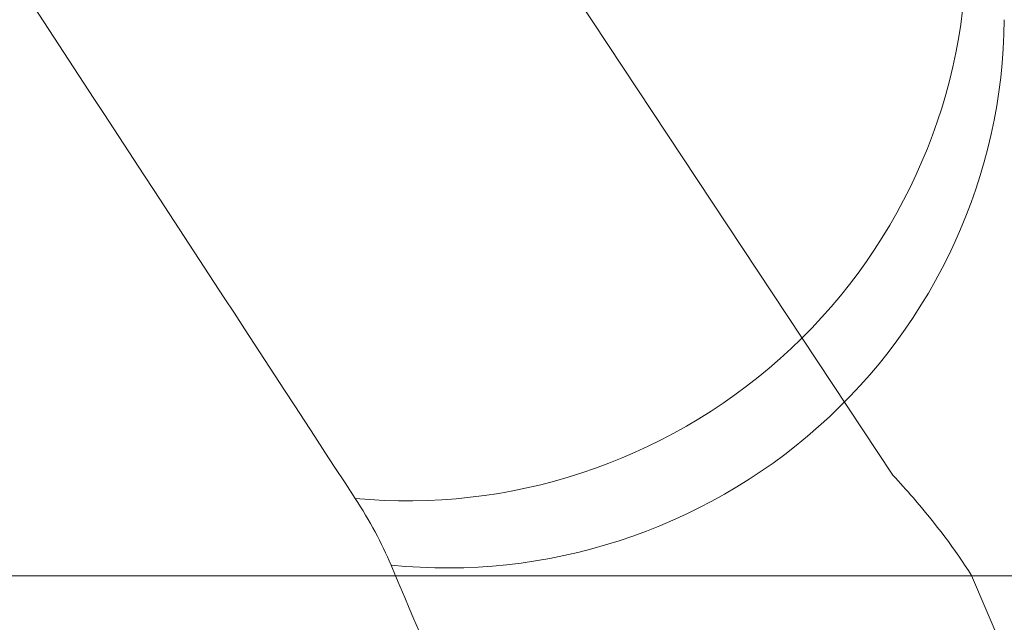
# Model space of a CAD drawing. Header units: millimetres. Extents: x -771 to 771, y -301 to 2485.
# Tile 29 of 256: x -217 to -181, y -2 to 20. Entities that reach past the tile are written whole.
import ezdxf

# ---------------------------------------------------------------- set-up
doc = ezdxf.new("R2010")
doc.units = ezdxf.units.MM
doc.layers.add('ORTHO$2', color=7, linetype='Continuous', true_color=0xffffff)
doc.layers.add('ORTHO$3', color=7, linetype='Continuous', true_color=0xffffff)

msp = doc.modelspace()

# ---------------------------------------------------------------- linework, layer by layer
at = {"layer": 'ORTHO$2', "color": 155, "linetype": 'Continuous', "lineweight": 13}
for p, q in [((-200.512, 26.305), (-185.505, 3.636)), ((-200.512, 26.305), (-185.505, 3.636)), ((-182.663, 0.014), (-164.841, -41.559)), ((-182.663, 0.014), (-164.841, -41.559))]:
    msp.add_line(p, q, dxfattribs=at)
for centre, major_axis, ratio, start_param, end_param in [((-202.754, 22.499), (16.71, 10.99), 0.984992, 4.027788, 5.694462), ((-202.754, 22.499), (16.71, 10.99), 0.984992, 4.027788, 5.694462), ((-201.44, 20.085), (18.382, 7.881), 0.988168, 4.201441, 5.873819), ((-201.44, 20.085), (18.382, 7.881), 0.988168, 4.201441, 5.873819)]:
    msp.add_ellipse(centre, major_axis=major_axis, ratio=ratio, start_param=start_param, end_param=end_param, dxfattribs=at)
for points, knots in [([(-513.212, 25.665), (-506.518, 23.535), (-499.816, 21.43), (-486.397, 17.277), (-472.961, 13.179), (-452.757, 7.211), (-439.251, 3.361), (-425.726, -0.422), (-418.954, -2.28), (-405.39, -5.925), (-398.599, -7.711), (-378.193, -12.961), (-364.549, -16.312), (-337.173, -22.694), (-323.441, -25.726), (-302.775, -30.018), (-295.875, -31.407), (-282.051, -34.097), (-275.127, -35.399), (-254.32, -39.169), (-240.401, -41.505), (-212.463, -45.805), (-198.444, -47.77), (-184.374, -49.542)], [0, 0, 0, 0, 0.0625, 0.0625, 0.125, 0.1875, 0.25, 0.25, 0.3125, 0.3125, 0.375, 0.375, 0.5, 0.5, 0.625, 0.625, 0.6875, 0.6875, 0.75, 0.75, 0.875, 0.875, 1, 1, 1, 1]), ([(-513.212, 25.665), (-506.518, 23.535), (-499.816, 21.43), (-486.397, 17.277), (-472.961, 13.179), (-452.757, 7.211), (-439.251, 3.361), (-425.726, -0.422), (-418.954, -2.28), (-405.39, -5.925), (-398.599, -7.711), (-378.193, -12.961), (-364.549, -16.312), (-337.173, -22.694), (-323.441, -25.726), (-302.775, -30.018), (-295.875, -31.407), (-282.051, -34.097), (-275.127, -35.399), (-254.32, -39.169), (-240.401, -41.505), (-212.463, -45.805), (-198.444, -47.77), (-184.374, -49.542)], [0, 0, 0, 0, 0.0625, 0.0625, 0.125, 0.1875, 0.25, 0.25, 0.3125, 0.3125, 0.375, 0.375, 0.5, 0.5, 0.625, 0.625, 0.6875, 0.6875, 0.75, 0.75, 0.875, 0.875, 1, 1, 1, 1]), ([(-184.374, -50.736), (-214.903, -46.887), (-245.388, -42.091), (-305.84, -30.787), (-335.841, -24.276), (-395.421, -9.731), (-425.001, -1.696), (-473.329, 12.558), (-492.177, 18.402), (-510.938, 24.454)], [0, 0, 0, 0, 0.274322, 0.274322, 0.5488, 0.5488, 0.823278, 0.823278, 1, 1, 1, 1]), ([(-184.374, -50.736), (-214.903, -46.887), (-245.388, -42.091), (-305.84, -30.787), (-335.841, -24.276), (-395.421, -9.731), (-425.001, -1.696), (-473.329, 12.558), (-492.177, 18.402), (-510.938, 24.454)], [0, 0, 0, 0, 0.274322, 0.274322, 0.5488, 0.5488, 0.823278, 0.823278, 1, 1, 1, 1]), ([(-184.374, -59.588), (-189.057, -58.993), (-198.436, -57.8), (-212.503, -55.847), (-226.597, -53.769), (-240.715, -51.556), (-254.858, -49.21), (-278.229, -45.121), (-310.966, -38.804), (-352.57, -29.694), (-394.226, -19.533), (-430.635, -9.805), (-462.49, -0.709), (-489.795, 7.428), (-508.187, 13.197), (-517.527, 16.127)], [0, 0, 0, 0, 0.041259, 0.082651, 0.124178, 0.165844, 0.207652, 0.249606, 0.373464, 0.499529, 0.622753, 0.749486, 0.830342, 0.913843, 1, 1, 1, 1]), ([(-184.374, -59.588), (-189.057, -58.993), (-198.436, -57.8), (-212.503, -55.847), (-226.597, -53.769), (-240.715, -51.556), (-254.858, -49.21), (-278.229, -45.121), (-310.966, -38.804), (-352.57, -29.694), (-394.226, -19.533), (-430.635, -9.805), (-462.49, -0.709), (-489.795, 7.428), (-508.187, 13.197), (-517.527, 16.127)], [0, 0, 0, 0, 0.041259, 0.082651, 0.124178, 0.165844, 0.207652, 0.249606, 0.373464, 0.499529, 0.622753, 0.749486, 0.830342, 0.913843, 1, 1, 1, 1]), ([(-182.663, 0.014), (-183.246, 0.939), (-183.949, 1.876), (-185.009, 3.095), (-185.252, 3.365), (-185.506, 3.636)], [0, 0, 0, 0, 0.779404, 0.779404, 1, 1, 1, 1]), ([(-182.663, 0.014), (-183.246, 0.939), (-183.949, 1.876), (-185.009, 3.095), (-185.252, 3.365), (-185.506, 3.636)], [0, 0, 0, 0, 0.779404, 0.779404, 1, 1, 1, 1]), ([(-182.382, -49.792), (-185.955, -41.391), (-189.513, -32.999), (-196.598, -16.264), (-200.125, -7.92), (-203.635, 0.387)], [0, 0, 0, 0, 0.5, 0.5, 1, 1, 1, 1]), ([(-182.382, -49.792), (-185.955, -41.391), (-189.513, -32.999), (-196.598, -16.264), (-200.125, -7.92), (-203.635, 0.387)], [0, 0, 0, 0, 0.5, 0.5, 1, 1, 1, 1])]:
    msp.add_open_spline(points, degree=3, knots=knots, dxfattribs=at)
for points in [[(-216.547, 20.559), (-212.689, 14.674), (-208.818, 8.75), (-204.935, 2.799)], [(-216.547, 20.559), (-212.689, 14.674), (-208.818, 8.75), (-204.935, 2.799)], [(-203.635, 0.387), (-203.971, 1.182), (-204.405, 1.986), (-204.935, 2.799)], [(-203.635, 0.387), (-203.971, 1.182), (-204.405, 1.986), (-204.935, 2.799)]]:
    msp.add_open_spline(points, degree=3, dxfattribs=at)
at = {"layer": 'ORTHO$3', "color": 155, "linetype": 'Continuous', "lineweight": 18}
for p, q in [((-209.333, 0, 620.943), (-206.92, 0, 666.994)), ((-206.848, 0, 670.161), (-207.847, 0, 670.161)), ((-206.542, 0, 675.987), (-207.542, 0, 675.987)), ((-206.92, 0, 666.994), (-206.062, 0, 683.366)), ((-203.134, 0, 689.882), (-203.134, 0, 688.766)), ((-200.526, 0, 690.867), (-200.526, 0, 689.866)), ((-199.165, 0, 691.001), (-199.165, 0, 690)), ((-199.071, 0, 690), (-151.101, 0, 690)), ((-198.314, 0, 691.002), (-198.314, 0, 690))]:
    msp.add_line(p, q, dxfattribs=at)
at = {"layer": 'ORTHO$3', "color": 155, "linetype": 'Continuous', "lineweight": 13}
for p, q in [((-206.854, 0, 670.024), (-207.852, 0, 670.024)), ((-199.929, 0, 670.963), (-202.343, 0, 624.638)), ((-199.071, 0, 690), (-199.929, 0, 670.963)), ((-160.78, 0, 670.963), (-199.929, 0, 670.963)), ((-148.921, 0, 693.672), (-198.019, 0, 693.672)), ((-197.974, 0, 694.08), (-148.93, 0, 694.08))]:
    msp.add_line(p, q, dxfattribs=at)
at = {"layer": 'ORTHO$3', "color": 155, "linetype": 'Continuous', "lineweight": 18, "extrusion": (0, -1, 0)}
msp.add_arc((-199.071, 683), 7, 90, 177, dxfattribs=at)
at = {"layer": 'ORTHO$3', "color": 155, "linetype": 'Continuous', "lineweight": 13, "extrusion": (0, -1, 0)}
for centre, major_axis, ratio, start_param, end_param in [((-211.443, 0, 674.093), (9.945, 0, -1.045), 0.648149, 3.141593, 4.81846), ((-211.443, 0, 674.093), (9.945, 0, -1.045), 0.189066, 1.498103, 3.141593), ((-211.053, 0, 677.804), (-9.945, 0, 1.045), 0.189023, 4.652801, 6.283185), ((-210.57, 0, 675.802), (0.499, 0, -0.028), 0.185428, 0.763088, 1.488984), ((-210.303, 0, 679.528), (0.499, 0, -0.031), 0.186461, 0.805108, 1.503368), ((-202.343, 0, 620.576), (6.99, 0, -0.366), 0.579638, 1.601165, 3.141593), ((-199.929, 0, 666.628), (6.99, 0, -0.366), 0.618734, 1.603211, 3.141593), ((-200.737, 0, 694.083), (0.5, 0, -0.001), 0.175536, 0.19241, 1.434678), ((-198.035, 0, 695.544), (0.5, 0, -0.005), 0.176459, 1.445065, 2.692501), ((-192.024, 0, 695.578), (0.393, 0, -9.992), 0.137939, 1.740043, 3.164727), ((-178.714, 0, 35.83), (2.655, 0, 1.398), 0.992707, 2.834461, 4.230744)]:
    msp.add_ellipse(centre, major_axis=major_axis, ratio=ratio, start_param=start_param, end_param=end_param, dxfattribs=at)
at = {"layer": 'ORTHO$3', "color": 155, "linetype": 'Continuous', "lineweight": 18, "extrusion": (0, -1, 0)}
for centre, major_axis, ratio, start_param, end_param in [((-200.314, 0, 703.662), (0.159, 0, 0.474), 0.999405, 0.278997, 0.638487), ((-200.314, 0, 703.662), (0.159, 0, 0.474), 0.999405, 5.39629, 6.43753), ((-197.77, 0, 704.36), (-0.412, 0, -0.283), 0.999732, 4.335447, 5.402434)]:
    msp.add_ellipse(centre, major_axis=major_axis, ratio=ratio, start_param=start_param, end_param=end_param, dxfattribs=at)
at = {"layer": 'ORTHO$3', "color": 155, "linetype": 'Continuous', "lineweight": 13}
for points, knots in [([(0, 0, 612.588), (-11.473, 0, 612.588), (-34.387, 0, 612.485), (-68.658, 0, 612.022), (-102.831, 0, 611.255), (-136.904, 0, 610.185), (-170.88, 0, 608.815), (-193.465, 0, 607.704), (-210.379, 0, 606.796), (-216.013, 0, 606.481), (-223.05, 0, 606.072), (-225.161, 0, 605.948), (-227.271, 0, 605.823), (-228.677, 0, 605.739), (-229.381, 0, 605.696), (-232.895, 0, 605.484), (-235.704, 0, 605.312), (-249.729, 0, 604.434), (-260.895, 0, 603.686), (-283.118, 0, 602.1), (-294.176, 0, 601.262), (-316.186, 0, 599.498), (-338.089, 0, 597.646), (-370.626, 0, 594.614), (-402.849, 0, 591.334), (-434.757, 0, 587.814), (-466.351, 0, 584.06), (-497.632, 0, 580.079), (-518.276, 0, 577.28), (-528.546, 0, 575.844)], [0, 0, 0, 0, 0.0625, 0.125, 0.1875, 0.25, 0.3125, 0.375, 0.375, 0.40625, 0.40625, 0.414062, 0.417969, 0.417969, 0.421875, 0.421875, 0.4375, 0.4375, 0.5, 0.5, 0.5625, 0.5625, 0.625, 0.6875, 0.75, 0.8125, 0.875, 0.9375, 1, 1, 1, 1]), ([(0, 0, 612.588), (-11.473, 0, 612.588), (-34.387, 0, 612.485), (-68.658, 0, 612.022), (-102.831, 0, 611.255), (-136.904, 0, 610.185), (-170.88, 0, 608.815), (-193.465, 0, 607.704), (-210.379, 0, 606.796), (-216.013, 0, 606.481), (-223.05, 0, 606.072), (-225.161, 0, 605.948), (-227.271, 0, 605.823), (-228.677, 0, 605.739), (-229.381, 0, 605.696), (-232.895, 0, 605.484), (-235.704, 0, 605.312), (-249.729, 0, 604.434), (-260.895, 0, 603.686), (-283.118, 0, 602.1), (-294.176, 0, 601.262), (-316.186, 0, 599.498), (-338.089, 0, 597.646), (-370.626, 0, 594.614), (-402.849, 0, 591.334), (-434.757, 0, 587.814), (-466.351, 0, 584.06), (-497.632, 0, 580.079), (-518.276, 0, 577.28), (-528.546, 0, 575.844)], [0, 0, 0, 0, 0.0625, 0.125, 0.1875, 0.25, 0.3125, 0.375, 0.375, 0.40625, 0.40625, 0.414062, 0.417969, 0.417969, 0.421875, 0.421875, 0.4375, 0.4375, 0.5, 0.5, 0.5625, 0.5625, 0.625, 0.6875, 0.75, 0.8125, 0.875, 0.9375, 1, 1, 1, 1]), ([(-214.861, 0, 693.933), (-215.626, 0, 695.335), (-216.397, 0, 696.723), (-218.3, 0, 700.077), (-219.438, 0, 702.027), (-221.168, 0, 704.908), (-221.893, 0, 706.099), (-222.623, 0, 707.278), (-222.916, 0, 707.749), (-223.063, 0, 707.984), (-223.503, 0, 708.687), (-223.797, 0, 709.153), (-225.269, 0, 711.471), (-226.455, 0, 713.286), (-228.842, 0, 716.839), (-230.044, 0, 718.578), (-232.463, 0, 721.98), (-233.68, 0, 723.644), (-236.131, 0, 726.898), (-237.364, 0, 728.488), (-239.846, 0, 731.597), (-241.095, 0, 733.116), (-243.606, 0, 736.082), (-246.133, 0, 738.976), (-248.689, 0, 741.729), (-251.26, 0, 744.41), (-252.553, 0, 745.716), (-255.154, 0, 748.256), (-256.462, 0, 749.491), (-258.107, 0, 750.99), (-258.601, 0, 751.436), (-259.096, 0, 751.877), (-259.427, 0, 752.17), (-259.592, 0, 752.316), (-260.419, 0, 753.043), (-261.082, 0, 753.614), (-263.071, 0, 755.298), (-264.4, 0, 756.381), (-267.064, 0, 758.466), (-268.399, 0, 759.469), (-271.078, 0, 761.394), (-272.421, 0, 762.317), (-274.442, 0, 763.641), (-275.117, 0, 764.073), (-276.47, 0, 764.915), (-277.148, 0, 765.326), (-278.167, 0, 765.927), (-278.508, 0, 766.125), (-279.19, 0, 766.516), (-279.532, 0, 766.708), (-280.048, 0, 766.993), (-280.221, 0, 767.087), (-280.568, 0, 767.274), (-280.742, 0, 767.366), (-281.005, 0, 767.504), (-281.093, 0, 767.55), (-281.271, 0, 767.64), (-281.361, 0, 767.686), (-281.542, 0, 767.775), (-281.633, 0, 767.82), (-281.773, 0, 767.886), (-281.82, 0, 767.908), (-281.916, 0, 767.951), (-281.964, 0, 767.973), (-282.014, 0, 767.994)], [0, 0, 0, 0, 0.039195, 0.039195, 0.095713, 0.095713, 0.123972, 0.131037, 0.131037, 0.138102, 0.138102, 0.152231, 0.152231, 0.208749, 0.208749, 0.265267, 0.265267, 0.321785, 0.321785, 0.378303, 0.378303, 0.434821, 0.434821, 0.491339, 0.547857, 0.547857, 0.604374, 0.604374, 0.660892, 0.660892, 0.675022, 0.682087, 0.682087, 0.689151, 0.689151, 0.71741, 0.71741, 0.773928, 0.773928, 0.830446, 0.830446, 0.886964, 0.886964, 0.915223, 0.915223, 0.943482, 0.943482, 0.957612, 0.957612, 0.971741, 0.971741, 0.978806, 0.978806, 0.985871, 0.985871, 0.989403, 0.989403, 0.992935, 0.992935, 0.996468, 0.996468, 0.998234, 0.998234, 1, 1, 1, 1]), ([(-194.945, 0, 705.341), (-195.879, 0, 706.446), (-196.82, 0, 707.539), (-198.569, 0, 709.536), (-199.374, 0, 710.443), (-200.387, 0, 711.567), (-200.59, 0, 711.791), (-200.996, 0, 712.239), (-201.2, 0, 712.462), (-201.81, 0, 713.13), (-202.218, 0, 713.573), (-204.259, 0, 715.775), (-205.901, 0, 717.498), (-209.204, 0, 720.866), (-210.865, 0, 722.512), (-213.37, 0, 724.925), (-214.207, 0, 725.719), (-215.886, 0, 727.29), (-216.728, 0, 728.066), (-219.262, 0, 730.367), (-220.96, 0, 731.864), (-224.375, 0, 734.785), (-226.092, 0, 736.209), (-229.542, 0, 738.985), (-231.276, 0, 740.337), (-234.76, 0, 742.971), (-236.511, 0, 744.252), (-240.03, 0, 746.742), (-241.798, 0, 747.952), (-245.352, 0, 750.3), (-247.137, 0, 751.438), (-249.38, 0, 752.815), (-250.054, 0, 753.225), (-250.729, 0, 753.63), (-251.179, 0, 753.898), (-251.404, 0, 754.032), (-252.531, 0, 754.698), (-253.433, 0, 755.221), (-256.139, 0, 756.758), (-257.946, 0, 757.743), (-260.66, 0, 759.161), (-261.565, 0, 759.623), (-263.376, 0, 760.528), (-264.283, 0, 760.97), (-267.004, 0, 762.268), (-268.822, 0, 763.092), (-271.554, 0, 764.268), (-272.466, 0, 764.65), (-274.291, 0, 765.394), (-275.205, 0, 765.756), (-276.578, 0, 766.282), (-277.037, 0, 766.455), (-277.955, 0, 766.796), (-278.414, 0, 766.964), (-279.106, 0, 767.211), (-279.337, 0, 767.292), (-279.801, 0, 767.454), (-280.033, 0, 767.534), (-280.384, 0, 767.653), (-280.501, 0, 767.692), (-280.737, 0, 767.77), (-280.855, 0, 767.809), (-281.093, 0, 767.885), (-281.213, 0, 767.923), (-281.395, 0, 767.979), (-281.456, 0, 767.998), (-281.549, 0, 768.025), (-281.58, 0, 768.035), (-281.642, 0, 768.053), (-281.673, 0, 768.062), (-281.704, 0, 768.071)], [0, 0, 0, 0, 0.03568, 0.03568, 0.065815, 0.065815, 0.073349, 0.073349, 0.080882, 0.080882, 0.09595, 0.09595, 0.15622, 0.15622, 0.21649, 0.21649, 0.246625, 0.246625, 0.27676, 0.27676, 0.33703, 0.33703, 0.3973, 0.3973, 0.45757, 0.45757, 0.51784, 0.51784, 0.57811, 0.57811, 0.63838, 0.63838, 0.653447, 0.660981, 0.660981, 0.668515, 0.668515, 0.69865, 0.69865, 0.75892, 0.75892, 0.789055, 0.789055, 0.81919, 0.81919, 0.87946, 0.87946, 0.909595, 0.909595, 0.93973, 0.93973, 0.954797, 0.954797, 0.969865, 0.969865, 0.977399, 0.977399, 0.984932, 0.984932, 0.988699, 0.988699, 0.992466, 0.992466, 0.996233, 0.996233, 0.998117, 0.998117, 0.999058, 0.999058, 1, 1, 1, 1]), ([(-212.473, 0, 644.025), (-212.602, 0, 642.779), (-212.861, 0, 640.275), (-213.257, 0, 636.455), (-213.661, 0, 632.567), (-214.072, 0, 628.607), (-214.492, 0, 624.576), (-214.919, 0, 620.473), (-215.287, 0, 616.94), (-215.513, 0, 614.773), (-215.593, 0, 614.004)], [0, 0, 0, 0, 0.128747, 0.258655, 0.389724, 0.521956, 0.655353, 0.789918, 0.92565, 1, 1, 1, 1]), ([(-214.031, 0, 614.066), (-214.016, 0, 614.356), (-213.961, 0, 615.411), (-213.867, 0, 617.218), (-213.749, 0, 619.473), (-213.633, 0, 621.695), (-213.519, 0, 623.884), (-213.407, 0, 626.041), (-213.296, 0, 628.165), (-213.187, 0, 630.257), (-213.08, 0, 632.318), (-212.974, 0, 634.346), (-212.871, 0, 636.343), (-212.769, 0, 638.309), (-212.668, 0, 640.243), (-212.57, 0, 642.147), (-212.505, 0, 643.401), (-212.473, 0, 644.025)], [0, 0, 0, 0, 0.028128, 0.102304, 0.175746, 0.248457, 0.320435, 0.391682, 0.462197, 0.531981, 0.601033, 0.669354, 0.736944, 0.803804, 0.869933, 0.935332, 1, 1, 1, 1]), ([(-212.173, 0, 644.145), (-212.205, 0, 643.531), (-212.271, 0, 642.252), (-212.375, 0, 640.242), (-212.488, 0, 638.065), (-212.61, 0, 635.717), (-212.741, 0, 633.197), (-212.881, 0, 630.5), (-213.031, 0, 627.625), (-213.19, 0, 624.569), (-213.359, 0, 621.328), (-213.542, 0, 617.817), (-213.67, 0, 615.377), (-213.737, 0, 614.082)], [0, 0, 0, 0, 0.063435, 0.132223, 0.206361, 0.285849, 0.370685, 0.460867, 0.556395, 0.657267, 0.763481, 0.875035, 1, 1, 1, 1]), ([(-212.469, 0, 644.062), (-212.406, 0, 645.328), (-212.28, 0, 647.891), (-212.086, 0, 651.733), (-211.885, 0, 655.628), (-211.679, 0, 659.569), (-211.466, 0, 663.558), (-211.321, 0, 666.205), (-211.248, 0, 667.544)], [0, 0, 0, 0, 0.156983, 0.317782, 0.482437, 0.65099, 0.823493, 1, 1, 1, 1]), ([(-210.888, 0, 667.612), (-210.964, 0, 666.286), (-211.114, 0, 663.66), (-211.336, 0, 659.694), (-211.553, 0, 655.762), (-211.764, 0, 651.862), (-211.97, 0, 648.002), (-212.104, 0, 645.423), (-212.171, 0, 644.146)], [0, 0, 0, 0, 0.174989, 0.346641, 0.514963, 0.679959, 0.841637, 1, 1, 1, 1]), ([(-210.938, 0, 667.572), (-210.938, 0, 667.573), (-209.91, 0, 668.39), (-208.881, 0, 669.207), (-207.853, 0, 670.024), (-207.852, 0, 670.025)], [0, 0, 0, 0, 0.00082, 0.9992, 1, 1, 1, 1]), ([(-210.519, 0, 676.026), (-210.506, 0, 676.161), (-210.479, 0, 676.44), (-210.443, 0, 676.874), (-210.408, 0, 677.337), (-210.376, 0, 677.792), (-210.346, 0, 678.256), (-210.31, 0, 678.856), (-210.282, 0, 679.319), (-210.264, 0, 679.619)], [0, 0, 0, 0, 0.112761, 0.233676, 0.362752, 0.499997, 0.613516, 0.749998, 1, 1, 1, 1]), ([(-210.264, 0, 679.619), (-210.24, 0, 680.019), (-210.186, 0, 680.894), (-210.073, 0, 682.203), (-209.895, 0, 683.54), (-209.646, 0, 684.787), (-209.275, 0, 686.045), (-208.866, 0, 687.088), (-208.483, 0, 687.915), (-208.177, 0, 688.504), (-207.859, 0, 689.045), (-207.605, 0, 689.403), (-207.484, 0, 689.574)], [0, 0, 0, 0, 0.114204, 0.249526, 0.374265, 0.499176, 0.61294, 0.749721, 0.820009, 0.874407, 0.940038, 1, 1, 1, 1]), ([(-209.953, 0, 679.573), (-209.969, 0, 679.316), (-210.005, 0, 678.718), (-210.062, 0, 677.767), (-210.126, 0, 676.828), (-210.177, 0, 676.231), (-210.198, 0, 675.987)], [0, 0, 0, 0, 0.214866, 0.500004, 0.795442, 1, 1, 1, 1]), ([(-207.181, 0, 689.316), (-207.266, 0, 689.199), (-207.436, 0, 688.964), (-207.667, 0, 688.599), (-207.884, 0, 688.228), (-208.084, 0, 687.852), (-208.272, 0, 687.473), (-208.644, 0, 686.672), (-209.004, 0, 685.74), (-209.471, 0, 684.095), (-209.714, 0, 682.581), (-209.87, 0, 680.872), (-209.925, 0, 680.013), (-209.953, 0, 679.573)], [0, 0, 0, 0, 0.042463, 0.084673, 0.126612, 0.168239, 0.209495, 0.250346, 0.427094, 0.500937, 0.750242, 0.872198, 1, 1, 1, 1]), ([(-209.584, 0, 614.281), (-209.562, 0, 615.233), (-209.534, 0, 616.184), (-209.478, 0, 617.77), (-209.44, 0, 618.722), (-209.389, 0, 619.832), (-209.362, 0, 620.388), (-209.348, 0, 620.665), (-209.341, 0, 620.804), (-209.337, 0, 620.873), (-209.335, 0, 620.908), (-209.334, 0, 620.925), (-209.334, 0, 620.934), (-209.334, 0, 620.938), (-209.333, 0, 620.94), (-209.333, 0, 620.941), (-209.333, 0, 620.943)], [0, 0, 0, 0, 0.428081, 0.428081, 0.714041, 0.85702, 0.92851, 0.964255, 0.982128, 0.991064, 0.995532, 0.997766, 0.998883, 0.999441, 0.999441, 1, 1, 1, 1]), ([(-202.343, 0, 624.638), (-202.476, 0, 622.081), (-202.568, 0, 619.523), (-202.638, 0, 616.189), (-202.65, 0, 615.417), (-202.659, 0, 614.644)], [0, 0, 0, 0, 0.768344, 0.768344, 1, 1, 1, 1]), ([(-199.828, 0, 703.79), (-199.835, 0, 703.79), (-199.885, 0, 703.768), (-199.969, 0, 703.083), (-200.045, 0, 701.249), (-200.089, 0, 699.31), (-200.107, 0, 698.084), (-200.116, 0, 697.225), (-200.121, 0, 696.628), (-200.123, 0, 695.781), (-200.126, 0, 694.795), (-200.128, 0, 693.809), (-200.129, 0, 693.15), (-200.13, 0, 692.819)], [0, 0, 0, 0, 0.040333, 0.265983, 0.491632, 0.604457, 0.717282, 0.745488, 0.773695, 0.830107, 0.886519, 0.942932, 1, 1, 1, 1]), ([(-199.189, 0, 702.998), (-199.204, 0, 703.018), (-199.325, 0, 703.182), (-199.435, 0, 703.326), (-199.523, 0, 703.437)], [0, 0, 0, 0, 0.121376, 1, 1, 1, 1]), ([(-190.731, 0, 697.315), (-190.91, 0, 697.306), (-191.268, 0, 697.289), (-191.803, 0, 697.246), (-192.335, 0, 697.189), (-192.864, 0, 697.118), (-193.391, 0, 697.032), (-193.915, 0, 696.933), (-194.566, 0, 696.79), (-195.339, 0, 696.591), (-196.229, 0, 696.315), (-197.108, 0, 695.999), (-197.681, 0, 695.754), (-197.968, 0, 695.631)], [0, 0, 0, 0, 0.07164, 0.143103, 0.21444, 0.285704, 0.356946, 0.428218, 0.499575, 0.624141, 0.748885, 0.87408, 1, 1, 1, 1]), ([(-148.942, 0, 698.778), (-150.818, 0, 698.72), (-155.114, 0, 698.587), (-161.823, 0, 698.369), (-169.067, 0, 698.122), (-176.3, 0, 697.865), (-183.521, 0, 697.597), (-188.328, 0, 697.409), (-190.731, 0, 697.315)], [0, 0, 0, 0, 0.134437, 0.307849, 0.481112, 0.654224, 0.827187, 1, 1, 1, 1])]:
    msp.add_open_spline(points, degree=3, knots=knots, dxfattribs=at)
at = {"layer": 'ORTHO$3', "color": 155, "linetype": 'Continuous', "lineweight": 18}
for points, knots in [([(-525.468, 0, 583.991), (-515.255, 0, 585.397), (-494.724, 0, 588.141), (-463.617, 0, 592.042), (-432.199, 0, 595.721), (-400.471, 0, 599.171), (-368.433, 0, 602.385), (-336.082, 0, 605.357), (-314.306, 0, 607.171), (-292.425, 0, 608.9), (-281.431, 0, 609.721), (-259.338, 0, 611.276), (-248.238, 0, 612.009), (-234.296, 0, 612.869), (-231.504, 0, 613.038), (-228.01, 0, 613.246), (-227.311, 0, 613.287), (-225.912, 0, 613.37), (-223.815, 0, 613.493), (-216.121, 0, 613.938), (-209.121, 0, 614.323), (-192.307, 0, 615.213), (-169.857, 0, 616.303), (-136.083, 0, 617.645), (-102.213, 0, 618.693), (-68.245, 0, 619.445), (-34.18, 0, 619.899), (-11.404, 0, 620), (0, 0, 620)], [0, 0, 0, 0, 0.0625, 0.125, 0.1875, 0.25, 0.3125, 0.375, 0.4375, 0.4375, 0.5, 0.5, 0.5625, 0.5625, 0.578125, 0.578125, 0.582031, 0.582031, 0.585937, 0.59375, 0.625, 0.625, 0.6875, 0.75, 0.8125, 0.875, 0.9375, 1, 1, 1, 1]), ([(-525.468, 0, 583.991), (-515.255, 0, 585.397), (-494.724, 0, 588.141), (-463.617, 0, 592.042), (-432.199, 0, 595.721), (-400.471, 0, 599.171), (-368.433, 0, 602.385), (-336.082, 0, 605.357), (-314.306, 0, 607.171), (-292.425, 0, 608.9), (-281.431, 0, 609.721), (-259.338, 0, 611.276), (-248.238, 0, 612.009), (-234.296, 0, 612.869), (-231.504, 0, 613.038), (-228.01, 0, 613.246), (-227.311, 0, 613.287), (-225.912, 0, 613.37), (-223.815, 0, 613.493), (-216.121, 0, 613.938), (-209.121, 0, 614.323), (-192.307, 0, 615.213), (-169.857, 0, 616.303), (-136.083, 0, 617.645), (-102.213, 0, 618.693), (-68.245, 0, 619.445), (-34.18, 0, 619.899), (-11.404, 0, 620), (0, 0, 620)], [0, 0, 0, 0, 0.0625, 0.125, 0.1875, 0.25, 0.3125, 0.375, 0.4375, 0.4375, 0.5, 0.5, 0.5625, 0.5625, 0.578125, 0.578125, 0.582031, 0.582031, 0.585937, 0.59375, 0.625, 0.625, 0.6875, 0.75, 0.8125, 0.875, 0.9375, 1, 1, 1, 1]), ([(-452.066, 0, 525), (-444.813, 0, 526.437), (-430.375, 0, 529.299), (-408.581, 0, 533.341), (-386.833, 0, 537.174), (-365.13, 0, 540.78), (-332.096, 0, 545.946), (-287.581, 0, 552.13), (-245.605, 0, 556.909), (-218.231, 0, 559.604), (-205.411, 0, 560.792), (-192.579, 0, 561.909), (-179.738, 0, 562.955), (-166.888, 0, 563.928), (-154.033, 0, 564.829), (-141.173, 0, 565.658), (-128.311, 0, 566.415), (-115.449, 0, 567.1), (-102.589, 0, 567.712), (-89.733, 0, 568.252), (-76.882, 0, 568.72), (-64.039, 0, 569.115), (-51.206, 0, 569.438), (-38.384, 0, 569.69), (-25.576, 0, 569.868), (-12.782, 0, 569.979), (-4.259, 0, 569.993), (0, 0, 570)], [0, 0, 0, 0, 0.050968, 0.101454, 0.151457, 0.200974, 0.250004, 0.375982, 0.499985, 0.528077, 0.556134, 0.584155, 0.612141, 0.64009, 0.668003, 0.695879, 0.723718, 0.75152, 0.779284, 0.807011, 0.834698, 0.862347, 0.889957, 0.917528, 0.945059, 0.97255, 1, 1, 1, 1]), ([(-452.066, 0, 525), (-444.813, 0, 526.437), (-430.375, 0, 529.299), (-408.581, 0, 533.341), (-386.833, 0, 537.174), (-365.13, 0, 540.78), (-332.096, 0, 545.946), (-287.581, 0, 552.13), (-245.605, 0, 556.909), (-218.231, 0, 559.604), (-205.411, 0, 560.792), (-192.579, 0, 561.909), (-179.738, 0, 562.955), (-166.888, 0, 563.928), (-154.033, 0, 564.829), (-141.173, 0, 565.658), (-128.311, 0, 566.415), (-115.449, 0, 567.1), (-102.589, 0, 567.712), (-89.733, 0, 568.252), (-76.882, 0, 568.72), (-64.039, 0, 569.115), (-51.206, 0, 569.438), (-38.384, 0, 569.69), (-25.576, 0, 569.868), (-12.782, 0, 569.979), (-4.259, 0, 569.993), (0, 0, 570)], [0, 0, 0, 0, 0.050968, 0.101454, 0.151457, 0.200974, 0.250004, 0.375982, 0.499985, 0.528077, 0.556134, 0.584155, 0.612141, 0.64009, 0.668003, 0.695879, 0.723718, 0.75152, 0.779284, 0.807011, 0.834698, 0.862347, 0.889957, 0.917528, 0.945059, 0.97255, 1, 1, 1, 1]), ([(-450.496, 0, 524.219), (-432.388, 0, 527.852), (-414.284, 0, 531.255), (-387.19, 0, 536.014), (-378.169, 0, 537.543), (-364.661, 0, 539.749), (-360.162, 0, 540.47), (-353.42, 0, 541.53), (-351.174, 0, 541.88), (-347.806, 0, 542.399), (-346.684, 0, 542.571), (-345.001, 0, 542.828), (-344.44, 0, 542.913), (-343.599, 0, 543.041), (-343.319, 0, 543.084), (-342.898, 0, 543.147), (-342.758, 0, 543.169), (-342.478, 0, 543.211), (-342.343, 0, 543.231), (-323.52, 0, 546.076), (-304.828, 0, 548.664), (-276.817, 0, 552.191), (-267.485, 0, 553.308), (-253.499, 0, 554.895), (-248.839, 0, 555.409), (-241.854, 0, 556.158), (-239.526, 0, 556.404), (-236.035, 0, 556.768), (-234.872, 0, 556.888), (-233.127, 0, 557.067), (-232.545, 0, 557.126), (-231.673, 0, 557.215), (-231.382, 0, 557.245), (-230.801, 0, 557.304), (-230.519, 0, 557.332), (-191.96, 0, 561.228), (-153.486, 0, 564.135), (-76.589, 0, 568.003), (-38.166, 0, 568.965), (0, 0, 568.965)], [0, 0, 0, 0, 0.125, 0.125, 0.1875, 0.1875, 0.21875, 0.21875, 0.234375, 0.234375, 0.242188, 0.242188, 0.246094, 0.246094, 0.248047, 0.248047, 0.249023, 0.249023, 0.25, 0.25, 0.375, 0.375, 0.4375, 0.4375, 0.46875, 0.46875, 0.484375, 0.484375, 0.492188, 0.492188, 0.496094, 0.496094, 0.498047, 0.498047, 0.5, 0.5, 0.75, 0.75, 1, 1, 1, 1]), ([(-450.496, 0, 524.219), (-432.388, 0, 527.852), (-414.284, 0, 531.255), (-387.19, 0, 536.014), (-378.169, 0, 537.543), (-364.661, 0, 539.749), (-360.162, 0, 540.47), (-353.42, 0, 541.53), (-351.174, 0, 541.88), (-347.806, 0, 542.399), (-346.684, 0, 542.571), (-345.001, 0, 542.828), (-344.44, 0, 542.913), (-343.599, 0, 543.041), (-343.319, 0, 543.084), (-342.898, 0, 543.147), (-342.758, 0, 543.169), (-342.478, 0, 543.211), (-342.343, 0, 543.231), (-323.52, 0, 546.076), (-304.828, 0, 548.664), (-276.817, 0, 552.191), (-267.485, 0, 553.308), (-253.499, 0, 554.895), (-248.839, 0, 555.409), (-241.854, 0, 556.158), (-239.526, 0, 556.404), (-236.035, 0, 556.768), (-234.872, 0, 556.888), (-233.127, 0, 557.067), (-232.545, 0, 557.126), (-231.673, 0, 557.215), (-231.382, 0, 557.245), (-230.801, 0, 557.304), (-230.519, 0, 557.332), (-191.96, 0, 561.228), (-153.486, 0, 564.135), (-76.589, 0, 568.003), (-38.166, 0, 568.965), (0, 0, 568.965)], [0, 0, 0, 0, 0.125, 0.125, 0.1875, 0.1875, 0.21875, 0.21875, 0.234375, 0.234375, 0.242188, 0.242188, 0.246094, 0.246094, 0.248047, 0.248047, 0.249023, 0.249023, 0.25, 0.25, 0.375, 0.375, 0.4375, 0.4375, 0.46875, 0.46875, 0.484375, 0.484375, 0.492188, 0.492188, 0.496094, 0.496094, 0.498047, 0.498047, 0.5, 0.5, 0.75, 0.75, 1, 1, 1, 1]), ([(-112.141, 0, 782.037), (-116.662, 0, 781.959), (-127.487, 0, 781.762), (-145.453, 0, 781.389), (-167.037, 0, 780.873), (-191.458, 0, 780.202), (-218.879, 0, 779.337), (-249.321, 0, 778.237), (-280.354, 0, 776.966), (-301.207, 0, 775.989), (-310.923, 0, 775.51)], [0, 0, 0, 0, 0.067928, 0.162687, 0.270173, 0.392716, 0.530482, 0.683659, 0.852457, 1, 1, 1, 1]), ([(-290.381, 0, 72.24), (-282.066, 0, 69.353), (-265.322, 0, 63.54), (-240.004, 0, 54.852), (-214.321, 0, 46.114), (-188.27, 0, 37.336), (-168.458, 0, 30.724), (-157.331, 0, 27.034), (-155.015, 0, 26.267)], [0, 0, 0, 0, 0.184696, 0.371928, 0.561693, 0.753984, 0.948797, 1, 1, 1, 1]), ([(-220.999, 0, 678.85), (-220.885, 0, 679.715), (-220.641, 0, 681.579), (-219.897, 0, 684.514), (-218.718, 0, 687.748), (-216.953, 0, 691.19), (-214.022, 0, 695.391), (-209.848, 0, 699.405), (-204.949, 0, 702.478), (-201.807, 0, 703.642), (-200.469, 0, 704.137)], [0, 0, 0, 0, 0.075901, 0.163515, 0.263326, 0.37555, 0.499985, 0.709058, 0.876081, 1, 1, 1, 1]), ([(-211.246, 0, 667.58), (-211.228, 0, 667.874), (-211.185, 0, 668.555), (-211.068, 0, 669.852), (-210.884, 0, 671.692), (-210.67, 0, 673.793), (-210.567, 0, 675.266), (-210.524, 0, 675.892)], [0, 0, 0, 0, 0.126835, 0.293554, 0.500125, 0.787353, 1, 1, 1, 1]), ([(-210.206, 0, 675.846), (-210.222, 0, 675.517), (-210.254, 0, 674.87), (-210.327, 0, 673.903), (-210.409, 0, 672.97), (-210.496, 0, 672.073), (-210.582, 0, 671.216), (-210.664, 0, 670.404), (-210.739, 0, 669.638), (-210.802, 0, 668.922), (-210.854, 0, 668.252), (-210.875, 0, 667.844), (-210.886, 0, 667.642)], [0, 0, 0, 0, 0.113228, 0.222866, 0.329224, 0.432544, 0.533034, 0.630889, 0.726305, 0.819485, 0.910642, 1, 1, 1, 1]), ([(-207.852, 0, 670.025), (-208.006, 0, 667.075), (-208.163, 0, 664.08), (-208.361, 0, 660.281), (-208.401, 0, 659.519), (-208.482, 0, 657.989), (-208.602, 0, 655.687), (-208.724, 0, 653.362), (-208.969, 0, 648.684), (-209.135, 0, 645.526), (-209.47, 0, 639.131), (-209.64, 0, 635.894), (-209.983, 0, 629.341), (-210.157, 0, 626.026), (-210.355, 0, 622.251), (-210.377, 0, 621.831), (-210.421, 0, 620.99), (-210.487, 0, 619.727), (-210.611, 0, 617.363), (-210.714, 0, 615.411), (-210.771, 0, 614.306)], [0, 0, 0, 0, 0.171696, 0.171696, 0.21462, 0.21462, 0.257544, 0.343392, 0.343392, 0.515088, 0.515088, 0.686784, 0.686784, 0.85848, 0.85848, 0.879942, 0.879942, 0.901404, 0.944328, 1, 1, 1, 1]), ([(-210.524, 0, 675.892), (-210.524, 0, 675.892), (-210.524, 0, 675.892), (-210.522, 0, 675.937), (-210.52, 0, 675.981), (-210.518, 0, 676.026)], [0, 0, 0, 0, 0.000441, 0.000441, 1, 1, 1, 1]), ([(-207.847, 0, 670.161), (-207.847, 0, 670.149), (-207.848, 0, 670.138), (-207.848, 0, 670.115), (-207.849, 0, 670.104), (-207.85, 0, 670.07), (-207.851, 0, 670.047), (-207.852, 0, 670.025)], [0, 0, 0, 0, 0.250411, 0.250411, 0.500822, 0.500822, 1, 1, 1, 1]), ([(-207.542, 0, 675.987), (-207.555, 0, 675.729), (-207.569, 0, 675.471), (-207.595, 0, 674.957), (-207.608, 0, 674.701), (-207.633, 0, 674.19), (-207.646, 0, 673.935), (-207.672, 0, 673.428), (-207.685, 0, 673.175), (-207.701, 0, 672.86), (-207.704, 0, 672.798), (-207.711, 0, 672.673), (-207.72, 0, 672.486), (-207.73, 0, 672.303), (-207.75, 0, 671.939), (-207.762, 0, 671.702), (-207.788, 0, 671.239), (-207.8, 0, 671.013), (-207.816, 0, 670.738), (-207.819, 0, 670.683), (-207.825, 0, 670.576), (-207.833, 0, 670.416), (-207.842, 0, 670.261), (-207.847, 0, 670.161)], [0, 0, 0, 0, 0.125, 0.125, 0.25, 0.25, 0.375, 0.375, 0.5, 0.5, 0.53125, 0.53125, 0.5625, 0.625, 0.625, 0.75, 0.75, 0.875, 0.875, 0.90625, 0.90625, 0.9375, 1, 1, 1, 1]), ([(-207.542, 0, 675.987), (-207.518, 0, 676.202), (-207.499, 0, 676.417), (-207.465, 0, 676.847), (-207.451, 0, 677.062), (-207.425, 0, 677.491), (-207.415, 0, 677.706), (-207.395, 0, 678.135), (-207.386, 0, 678.349), (-207.368, 0, 678.778), (-207.359, 0, 678.992), (-207.346, 0, 679.312), (-207.341, 0, 679.419), (-207.331, 0, 679.632), (-207.326, 0, 679.739), (-207.311, 0, 680.058), (-207.3, 0, 680.271), (-207.278, 0, 680.698), (-207.268, 0, 680.911), (-207.244, 0, 681.337), (-207.231, 0, 681.55), (-207.201, 0, 681.976), (-207.185, 0, 682.189), (-207.148, 0, 682.614), (-207.127, 0, 682.827), (-207.093, 0, 683.145), (-207.082, 0, 683.251), (-207.057, 0, 683.462), (-207.045, 0, 683.568), (-207.005, 0, 683.885), (-206.976, 0, 684.096), (-206.936, 0, 684.359), (-206.928, 0, 684.411), (-206.91, 0, 684.516), (-206.902, 0, 684.568), (-206.883, 0, 684.673), (-206.873, 0, 684.725), (-206.853, 0, 684.829), (-206.842, 0, 684.881), (-206.786, 0, 685.139), (-206.734, 0, 685.343), (-206.613, 0, 685.748), (-206.544, 0, 685.948), (-206.465, 0, 686.145)], [0, 0, 0, 0, 0.0625, 0.0625, 0.125, 0.125, 0.1875, 0.1875, 0.25, 0.25, 0.3125, 0.3125, 0.34375, 0.34375, 0.375, 0.375, 0.4375, 0.4375, 0.5, 0.5, 0.5625, 0.5625, 0.625, 0.625, 0.6875, 0.6875, 0.71875, 0.71875, 0.75, 0.75, 0.8125, 0.8125, 0.828125, 0.828125, 0.84375, 0.84375, 0.859375, 0.859375, 0.875, 0.875, 0.9375, 0.9375, 1, 1, 1, 1]), ([(-207.477, 0, 689.569), (-207.039, 0, 690.103), (-206.187, 0, 691.144), (-204.626, 0, 692.358), (-202.993, 0, 693.272), (-201.832, 0, 693.605), (-201.271, 0, 693.766)], [0, 0, 0, 0, 0.271555, 0.529133, 0.772053, 1, 1, 1, 1]), ([(-201.195, 0, 693.376), (-201.459, 0, 693.305), (-202.119, 0, 693.126), (-203.261, 0, 692.653), (-204.662, 0, 691.835), (-206.041, 0, 690.699), (-206.816, 0, 689.749), (-207.173, 0, 689.311)], [0, 0, 0, 0, 0.110634, 0.277156, 0.499721, 0.76903, 1, 1, 1, 1]), ([(-206.464, 0, 686.145), (-206.424, 0, 686.246), (-206.382, 0, 686.346), (-206.315, 0, 686.494), (-206.292, 0, 686.544), (-206.246, 0, 686.641), (-206.222, 0, 686.69), (-206.1, 0, 686.931), (-205.995, 0, 687.117), (-205.77, 0, 687.478), (-205.649, 0, 687.652), (-205.393, 0, 687.989), (-205.258, 0, 688.151), (-205.079, 0, 688.347), (-205.042, 0, 688.386), (-204.969, 0, 688.463), (-204.858, 0, 688.576), (-204.744, 0, 688.686), (-204.512, 0, 688.901), (-204.352, 0, 689.037), (-204.021, 0, 689.298), (-203.851, 0, 689.423), (-203.501, 0, 689.663), (-203.321, 0, 689.777), (-203.136, 0, 689.887)], [0, 0, 0, 0, 0.0625, 0.0625, 0.09375, 0.09375, 0.125, 0.125, 0.25, 0.25, 0.375, 0.375, 0.5, 0.5, 0.53125, 0.53125, 0.5625, 0.625, 0.625, 0.75, 0.75, 0.875, 0.875, 1, 1, 1, 1]), ([(-200.525, 0, 690.865), (-200.757, 0, 690.818), (-200.985, 0, 690.763), (-201.324, 0, 690.666), (-201.436, 0, 690.632), (-201.658, 0, 690.558), (-201.768, 0, 690.52), (-201.986, 0, 690.438), (-202.095, 0, 690.394), (-202.309, 0, 690.304), (-202.415, 0, 690.257), (-202.73, 0, 690.109), (-202.936, 0, 690.002), (-203.136, 0, 689.887)], [0, 0, 0, 0, 0.25, 0.25, 0.375, 0.375, 0.5, 0.5, 0.625, 0.625, 0.75, 0.75, 1, 1, 1, 1]), ([(-200.526, 0, 689.866), (-200.762, 0, 689.82), (-200.994, 0, 689.761), (-201.279, 0, 689.673), (-201.335, 0, 689.655), (-201.448, 0, 689.617), (-201.617, 0, 689.558), (-201.783, 0, 689.493), (-201.947, 0, 689.424), (-202.001, 0, 689.4), (-202.109, 0, 689.351), (-202.163, 0, 689.326), (-202.323, 0, 689.248), (-202.428, 0, 689.194), (-202.738, 0, 689.024), (-202.939, 0, 688.9), (-203.134, 0, 688.766)], [0, 0, 0, 0, 0.25, 0.25, 0.3125, 0.3125, 0.375, 0.5, 0.5, 0.5625, 0.5625, 0.625, 0.625, 0.75, 0.75, 1, 1, 1, 1]), ([(-200.653, 0, 693.493), (-200.653, 0, 693.493), (-200.653, 0, 693.493), (-200.835, 0, 693.459), (-201.016, 0, 693.42), (-201.195, 0, 693.376)], [0, 0, 0, 0, 0.000107, 0.000107, 1, 1, 1, 1]), ([(-200.669, 0, 694.17), (-200.685, 0, 695.085), (-200.716, 0, 696.885), (-200.692, 0, 699.277), (-200.637, 0, 701.657), (-200.582, 0, 703.713), (-200.506, 0, 703.998), (-200.469, 0, 704.137)], [0, 0, 0, 0, 0.17485, 0.343817, 0.501223, 0.755516, 1, 1, 1, 1]), ([(-200.665, 0, 693.893), (-200.65, 0, 693.88), (-200.601, 0, 693.839), (-200.515, 0, 693.763), (-200.429, 0, 693.678), (-200.362, 0, 693.607), (-200.333, 0, 693.571), (-200.319, 0, 693.554)], [0, 0, 0, 0, 0.115487, 0.368488, 0.660473, 0.839775, 1, 1, 1, 1]), ([(-200.319, 0, 693.554), (-200.431, 0, 693.536), (-200.542, 0, 693.515), (-200.653, 0, 693.493), (-200.653, 0, 693.493), (-200.653, 0, 693.493)], [0, 0, 0, 0, 0.999826, 0.999826, 1, 1, 1, 1]), ([(-200.653, 0, 693.493), (-200.611, 0, 692.657), (-200.568, 0, 691.812), (-200.525, 0, 690.966), (-200.523, 0, 690.926), (-200.522, 0, 690.897), (-200.52, 0, 690.867)], [0, 0, 0, 0, 0.954651, 0.966135, 0.966291, 1, 1, 1, 1]), ([(-199.165, 0, 690), (-199.279, 0, 690), (-199.394, 0, 689.997), (-199.623, 0, 689.986), (-199.738, 0, 689.977), (-200.078, 0, 689.944), (-200.304, 0, 689.91), (-200.526, 0, 689.866)], [0, 0, 0, 0, 0.251172, 0.251172, 0.502345, 0.502345, 1, 1, 1, 1]), ([(-199.178, 0, 691.003), (-199.291, 0, 691.008), (-199.404, 0, 691.008), (-199.631, 0, 690.999), (-199.744, 0, 690.991), (-199.969, 0, 690.967), (-200.081, 0, 690.951), (-200.304, 0, 690.913), (-200.415, 0, 690.89), (-200.525, 0, 690.865)], [0, 0, 0, 0, 0.25, 0.25, 0.5, 0.5, 0.75, 0.75, 1, 1, 1, 1]), ([(-200.319, 0, 693.554), (-200.298, 0, 693.529), (-200.282, 0, 693.501), (-200.26, 0, 693.448), (-200.253, 0, 693.424), (-200.248, 0, 693.399)], [0, 0, 0, 0, 0.558655, 0.558655, 1, 1, 1, 1]), ([(-199.847, 0, 703.839), (-199.862, 0, 703.828), (-199.891, 0, 703.808), (-199.932, 0, 703.563), (-199.966, 0, 703.222), (-199.995, 0, 702.814), (-200.02, 0, 702.381), (-200.04, 0, 701.955), (-200.056, 0, 701.562), (-200.07, 0, 701.221), (-200.095, 0, 700.551), (-200.132, 0, 699.465), (-200.173, 0, 697.797), (-200.221, 0, 696.016), (-200.238, 0, 694.739), (-200.246, 0, 694.099)], [0, 0, 0, 0, 0.084681, 0.162383, 0.233142, 0.296543, 0.352427, 0.400791, 0.441605, 0.474823, 0.5004, 0.630035, 0.749311, 0.874463, 1, 1, 1, 1]), ([(-199.029, 0, 692.329), (-199.265, 0, 691.947), (-199.872, 0, 690.967), (-200.032, 0, 692.117), (-200.13, 0, 692.819)], [0, 0, 0, 0, 0.389237, 1, 1, 1, 1]), ([(-199.523, 0, 703.437), (-199.555, 0, 703.477), (-199.614, 0, 703.55), (-199.696, 0, 703.648), (-199.758, 0, 703.718), (-199.8, 0, 703.764), (-199.815, 0, 703.787), (-199.826, 0, 703.79), (-199.828, 0, 703.79)], [0, 0, 0, 0, 0.273993, 0.531328, 0.788662, 0.917329, 0.981663, 1, 1, 1, 1]), ([(-198.491, 0, 693.505), (-198.581, 0, 693.309), (-198.671, 0, 693.113), (-198.805, 0, 692.819), (-198.85, 0, 692.721), (-198.939, 0, 692.525), (-198.984, 0, 692.427), (-199.029, 0, 692.329)], [0, 0, 0, 0, 0.5, 0.5, 0.75, 0.75, 1, 1, 1, 1]), ([(-198.381, 0, 693.672), (-198.406, 0, 693.646), (-198.428, 0, 693.62), (-198.465, 0, 693.564), (-198.482, 0, 693.535), (-198.495, 0, 693.506)], [0, 0, 0, 0, 0.5, 0.5, 1, 1, 1, 1]), ([(-198.485, 0, 695.587), (-198.479, 0, 696.176), (-198.472, 0, 697.18), (-198.446, 0, 699.077), (-198.435, 0, 699.779), (-198.408, 0, 701.213), (-198.392, 0, 701.868), (-198.348, 0, 703.393), (-198.321, 0, 703.938), (-198.277, 0, 704.497), (-198.259, 0, 704.511), (-198.251, 0, 704.497)], [0, 0, 0, 0, 0.25, 0.25, 0.375, 0.375, 0.5, 0.5, 0.75, 0.75, 1, 1, 1, 1]), ([(-198.381, 0, 693.672), (-198.33, 0, 693.725), (-198.273, 0, 693.783), (-198.156, 0, 693.901), (-198.095, 0, 693.962), (-198.016, 0, 694.041), (-197.996, 0, 694.061), (-197.977, 0, 694.08)], [0, 0, 0, 0, 0.42253, 0.42253, 0.854983, 0.854983, 1, 1, 1, 1]), ([(-198.019, 0, 693.672), (-198.02, 0, 693.672), (-198.141, 0, 693.672), (-198.261, 0, 693.672), (-198.381, 0, 693.672)], [0, 0, 0, 0, 0.00733, 1, 1, 1, 1]), ([(-197.883, 0, 704.85), (-197.894, 0, 704.814), (-197.917, 0, 704.74), (-197.982, 0, 703.912), (-198.026, 0, 702.515), (-198.033, 0, 700.553), (-198.003, 0, 698.213), (-197.979, 0, 696.484), (-197.968, 0, 695.631)], [0, 0, 0, 0, 0.146936, 0.307047, 0.477269, 0.653015, 0.828948, 1, 1, 1, 1]), ([(-197.882, 0, 704.847), (-197.422, 0, 704.945), (-196.511, 0, 705.139), (-195.141, 0, 705.346), (-193.789, 0, 705.496), (-192.892, 0, 705.543), (-192.448, 0, 705.567)], [0, 0, 0, 0, 0.257152, 0.509626, 0.757281, 1, 1, 1, 1]), ([(-195.013, 0, 39.619), (-193.134, 0, 38.986), (-190.683, 0, 38.162), (-188.232, 0, 37.339), (-187.661, 0, 37.147)], [0, 0, 0, 0, 0.766828, 1, 1, 1, 1]), ([(-192.448, 0, 705.567), (-187.539, 0, 705.755), (-177.724, 0, 706.131), (-163.047, 0, 706.635), (-153.275, 0, 706.942), (-148.422, 0, 707.087)], [0, 0, 0, 0, 0.335097, 0.669974, 1, 1, 1, 1])]:
    msp.add_open_spline(points, degree=3, knots=knots, dxfattribs=at)
for points, degree in [([(-212.468, 0, 644.06), (-212.47, 0, 644.049), (-212.471, 0, 644.037), (-212.472, 0, 644.025)], 3), ([(-210.201, 0, 675.985), (-210.202, 0, 675.939), (-210.204, 0, 675.892), (-210.206, 0, 675.846)], 3), ([(-207.542, 0, 675.987), (-208.428, 0, 675.976), (-209.314, 0, 675.976), (-210.199, 0, 675.985)], 3), ([(-209.333, 0, 620.943), (-209.451, 0, 618.695), (-209.569, 0, 616.448), (-209.687, 0, 614.2)], 3), ([(-207.175, 0, 689.313), (-206.881, 0, 688.316), (-206.609, 0, 687.279), (-206.463, 0, 686.146)], 3), ([(-206.854, 0, 670.025), (-206.889, 0, 669.368), (-206.923, 0, 668.709), (-206.958, 0, 668.048)], 3), ([(-200.669, 0, 694.17), (-200.872, 0, 694.039), (-201.073, 0, 693.904), (-201.27, 0, 693.766)], 3), ([(-200.158, 0, 704.137), (-200.32, 0, 704.188), (-200.475, 0, 704.138)], 2), ([(-200.13, 0, 692.819), (-200.169, 0, 693.012), (-200.208, 0, 693.205), (-200.248, 0, 693.399)], 3), ([(-198.43, 0, 701.998), (-198.903, 0, 702.696), (-199.279, 0, 703.201), (-199.559, 0, 703.532)], 3), ([(-199.165, 0, 691.001), (-199.169, 0, 691.001), (-199.174, 0, 691.001), (-199.178, 0, 691.002)], 3), ([(-199.165, 0, 691.12), (-199.169, 0, 691.081), (-199.174, 0, 691.042), (-199.178, 0, 691.002)], 3), ([(-199.165, 0, 691.001), (-198.885, 0, 691.001), (-198.605, 0, 691.002), (-198.325, 0, 691.002)], 3), ([(-199.026, 0, 692.328), (-199.072, 0, 691.926), (-199.118, 0, 691.523), (-199.165, 0, 691.12)], 3), ([(-198.485, 0, 695.587), (-198.492, 0, 694.891), (-198.494, 0, 694.198), (-198.495, 0, 693.506)], 3), ([(-198.019, 0, 693.672), (-198.121, 0, 692.782), (-198.223, 0, 691.892), (-198.325, 0, 691.002)], 3), ([(-149.996, 0, 691.001), (-166.103, 0, 691.002), (-182.21, 0, 691.002), (-198.317, 0, 691.002)], 3), ([(-197.968, 0, 695.629), (-197.969, 0, 695.113), (-197.97, 0, 694.597), (-197.971, 0, 694.08)], 3)]:
    msp.add_open_spline(points, degree=degree, dxfattribs=at)
at = {"layer": 'ORTHO$3', "color": 155, "linetype": 'Continuous', "lineweight": 13}
for points, weights in [([(-212.469, 0, 644.062), (-212.29, 0, 644.072), (-212.171, 0, 644.146)], [1, 0.940515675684, 1]), ([(-207.18, 0, 689.317), (-207.297, 0, 689.444), (-207.48, 0, 689.571)], [1, 0.911450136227, 0.998110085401])]:
    msp.add_rational_spline(points, weights, degree=2, dxfattribs=at)
at = {"layer": 'ORTHO$3', "color": 155, "linetype": 'Continuous', "lineweight": 18}
for points, weights in [([(-210.201, 0, 675.985), (-210.33, 0, 676.016), (-210.518, 0, 676.026)], [1, 0.935621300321, 1]), ([(-200.653, 0, 693.493), (-200.661, 0, 693.664), (-200.708, 0, 693.881)], [1, 0.911259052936, 0.996488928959])]:
    msp.add_rational_spline(points, weights, degree=2, dxfattribs=at)
at = {"layer": 'ORTHO$3', "color": 155, "linetype": 'Continuous', "lineweight": 13}
for points in [[(-201.27, 0, 693.766), (-201.084, 0, 693.812), (-200.897, 0, 693.853), (-200.709, 0, 693.889)], [(-201.196, 0, 693.376), (-201.205, 0, 693.481), (-201.234, 0, 693.634), (-201.27, 0, 693.766)], [(-200.67, 0, 693.888), (-200.67, 0, 693.982), (-200.669, 0, 694.076), (-200.669, 0, 694.17)], [(-200.248, 0, 693.399), (-200.247, 0, 693.632), (-200.247, 0, 693.866), (-200.246, 0, 694.099)]]:
    msp.add_open_spline(points, degree=3, dxfattribs=at)

doc.saveas('drawing.dxf')
